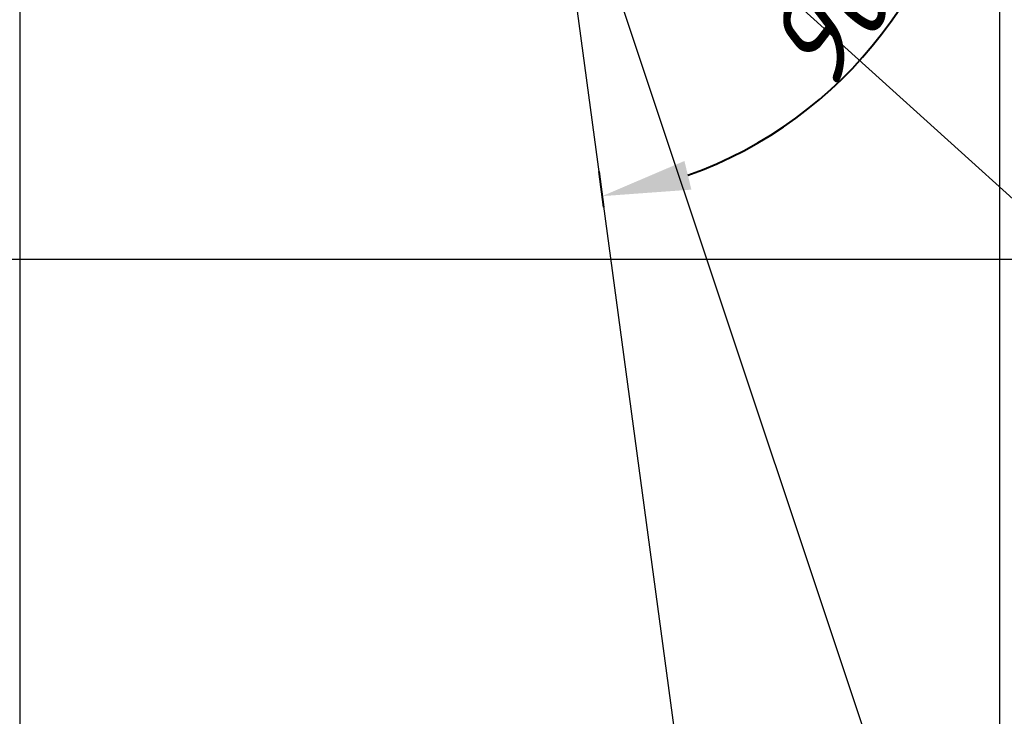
# Model space of a CAD drawing. Header units: millimetres. Extents: x 2008 to 593522, y -10016 to 93699.
# Tile 65 of 102: x 310032 to 311038, y 34963 to 35675. Entities that reach past the tile are written whole.
import ezdxf
from ezdxf import colors
from ezdxf.entities.mleader import LeaderData, LeaderLine
from ezdxf.math import Vec2, Vec3

# ---------------------------------------------------------------- set-up
doc = ezdxf.new("R2010")
doc.units = ezdxf.units.MM
doc.layers.add('00-CCTV', color=11, linetype='Continuous', lineweight=40)
doc.layers.add('Standard', color=7, linetype='Continuous')
doc.layers.add('СКС', color=3, linetype='Continuous')
doc.styles.add('GOST-2.304_Type-B_italic', font='GOST Common Italic.ttf')
doc.styles.add('ISO_1.0', font='isocpeur.ttf')
doc.styles.get("Standard").update_dxf_attribs({"font": 'arial.ttf'})
doc.dimstyles.new('ISO-25', dxfattribs={"dimtxt": 2.5, "dimasz": 2.5, "dimexe": 1.25, "dimexo": 0.625, "dimtad": 1, "dimtxsty": 'Standard', "dimcen": 2.5, "dimadec": 0, "dimazin": 0, "dimtfac": 1, "dimtmove": 0, "dimatfit": 3, "dimfxl": 1, "dimarcsym": 0})

# ---------------------------------------------------------------- blocks, each defined once
blk = doc.blocks.new('_Oblique')
at = {"color": 0, "linetype": 'ByBlock', "lineweight": -2}
blk.add_line((-0.5, -0.5), (0.5, 0.5), dxfattribs=at)
blk = doc.blocks.new('*D158')
at = {"color": 0, "lineweight": -2, "transparency": 16777216}
for p, q in [((36224.092, 10053.004), (36224.092, 10057.483)), ((36269.092, 10053.004), (36269.092, 10057.483)), ((36269.092, 10056.233), (36224.092, 10056.233))]:
    blk.add_line(p, q, dxfattribs=at)
at = {"layer": 'Defpoints', "color": 0, "transparency": 16777216}
for p in [(36224.092, 10056.233), (36224.092, 10052.379), (36269.092, 10052.379)]:
    blk.add_point(p, dxfattribs=at)
at = {"color": 0, "lineweight": -2, "transparency": 16777216, "xscale": 2.5, "yscale": 2.5, "zscale": 2.5, "rotation": 180}
blk.add_blockref('_Oblique', (36224.092, 10056.233), dxfattribs=at)
at = {"color": 0, "lineweight": -2, "transparency": 16777216, "xscale": 2.5, "yscale": 2.5, "zscale": 2.5}
blk.add_blockref('_Oblique', (36269.092, 10056.233), dxfattribs=at)
at = {"color": 0, "lineweight": 30, "transparency": 16777216, "insert": (36246.592, 10058.135), "char_height": 2.5, "attachment_point": 5}
blk.add_mtext('450', dxfattribs=at)
blk = doc.blocks.new('dome cam')
at = {"layer": 'Standard', "color": 11, "true_color": 0xf27172}
for points in [[(493.147, 432.728), (414.208, 353.286)], [(493.147, 432.728), (449.647, 368.347)]]:
    blk.add_lwpolyline(points, dxfattribs=at)
blk = doc.blocks.new('*D215')
at = {"color": 0, "lineweight": -2, "transparency": 16777216}
for p, q in [((-31.25, -76.8), (-34.12, -79.7)), ((33.6, -78.04), (35.25, -79.7))]:
    blk.add_line(p, q, dxfattribs=at)
blk.add_arc((0.56, -44.79), 47.96, 237.1508, 302.8492, dxfattribs=at)
at = {"color": 0, "transparency": 16777216}
for points in [[(-26.5, -86.38), (-24.41, -83.78), (-33.24, -78.81)], [(25.53, -83.78), (27.62, -86.38), (34.37, -78.81)]]:
    blk.add_solid(points, dxfattribs=at)
at = {"layer": 'Defpoints', "color": 0, "transparency": 16777216}
for p in [(0.56, -44.79), (0.56, -44.79), (-30.81, -76.36), (33.16, -77.6), (-11.8, -91.13)]:
    blk.add_point(p, dxfattribs=at)
at = {"color": 3, "transparency": 16777216, "insert": (0.56, -87.13), "char_height": 10, "attachment_point": 5, "style": 'GOST-2.304_Type-B_italic'}
blk.add_mtext('90°', dxfattribs=at)
blk = doc.blocks.new('_Origin2')
at = {"color": 0, "linetype": 'ByBlock', "lineweight": -2}
blk.add_line((-0.5, 0), (-1, 0), dxfattribs=at)
for radius in [0.5, 0.25]:
    blk.add_circle((0, 0), radius, dxfattribs=at)
blk = doc.blocks.new('шшш')
at = {"lineweight": 30}
for points in [[(36273.092, 10020.498), (36269.092, 10020.498), (36269.092, 10192.548)], [(36269.092, 10064.698), (36279.092, 10064.698), (36279.092, 10020.498), (36269.092, 10020.498), (36269.092, 10064.698)], [(36202.298, 10050.382), (36704.282, 10050.382)]]:
    blk.add_lwpolyline(points, dxfattribs=at)
dim = blk.add_linear_dim(base=(36224.092, 10056.233), p1=(36269.092, 10052.379), p2=(36224.092, 10052.379), angle=180, dimstyle='ISO-25', dxfattribs=at)
dim.commit()
dim.dimension.update_dxf_attribs({"geometry": '*D158', "text_midpoint": (36246.592, 10058.135)})
blk = doc.blocks.new('d_dome_kamera')
at = {"layer": 'Standard', "xscale": 2.53422712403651, "yscale": 2.53422712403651, "zscale": 2.53422712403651}
blk.add_blockref('dome cam', (-1249.186, -1141.425), dxfattribs=at)
dim = blk.add_angular_dim_2l(base=(-11.802, -91.13), line1=((0.562, -44.793), (33.16, -77.599)), line2=((0.562, -44.793), (-30.805, -76.36)), dimstyle='ISO-25', override={"dimtxt": 10, "dimasz": 10})
dim.commit()
dim.dimension.update_dxf_attribs({"geometry": '*D215', "text_midpoint": (0.562, -87.126)})

msp = doc.modelspace()

# ---------------------------------------------------------------- block references
at = {"color": 0, "xscale": 100, "yscale": 100, "zscale": 100}
msp.add_blockref('шшш', (-3316876.5251, -969607.7997), dxfattribs=at)
at = {"layer": '00-CCTV', "color": 7, "xscale": 9.025109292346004, "yscale": 9.025109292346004, "zscale": 9.025109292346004, "rotation": 52.50135408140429}
msp.add_blockref('d_dome_kamera', (310245.2507, 36165.7132), dxfattribs=at)

# ---------------------------------------------------------------- next in the draw order: leaders
at = {"layer": 'СКС', "color": 5}
ml = msp.add_multileader_mtext('Standard', dxfattribs=at)
ml.set_content('{\\C256;\\c0;1.ВВ-02 \\P\\fISOCPEUR|b0|i0|c162|p34;UTP cat 6 \\fISOCPEUR|b0|i0|c204|p34;по\\P гофре\\P}тр.гф д-16мм\\P{\\C256;\\c0; \\C1;h=±3500\\P\\C256;L=55м}', color=5, style='ISO_1.0')
ml.set_leader_properties(color=1)
ml.set_arrow_properties(name='ORIGIN2')
ml.build(insert=Vec2(0, 0))
ml.multileader.update_dxf_attribs({"text_left_attachment_type": 6, "text_right_attachment_type": 6, "dogleg_length": 86.2493, "arrow_head_size": 200})
ctx = ml.context
ctx.base_point, ctx.char_height, ctx.arrow_head_size, ctx.landing_gap_size, ctx.plane_origin = Vec3(312244.7705, 34485.8009), 250, 200, 229.3085, Vec3(305485.0714, 42555.4521)
ctx.left_attachment, ctx.right_attachment, ctx.text_align_type = 6, 6, 1
notes = []
notes.append((ctx, [(1, (1, 1, 0), (312158.5211, 34485.8009), (1, 0), 86.2493, [(0, [(310569.0648, 35923.645)], 0, [])])]))
ctx.mtext.insert, ctx.mtext.width, ctx.mtext.alignment, ctx.mtext.line_spacing_factor, ctx.mtext.flow_direction = Vec3(313486.579, 34785.8009), 2043.5678, 2, 0.8, 5
ctx.mtext.has_bg_fill, ctx.mtext.bg_color, ctx.mtext.bg_scale_factor, ctx.mtext.bg_transparency, ctx.mtext.use_window_bg_color = 1, -1027028792, 1.5, 0, 1
for ctx, leaders in notes:
    for number, flags, end, landing, length, lines in leaders:
        leader = LeaderData()
        leader.index, (leader.has_last_leader_line, leader.has_dogleg_vector, leader.attachment_direction) = number, flags
        leader.last_leader_point, leader.dogleg_vector, leader.dogleg_length = Vec3(end), Vec3(landing), length
        for number, points, colour, breaks in lines:
            line = LeaderLine()
            line.index, line.vertices, line.color, line.breaks = number, Vec3.list(points), colors.encode_raw_color(colour), breaks
            leader.lines.append(line)
        ctx.leaders.append(leader)

doc.saveas('drawing.dxf')
